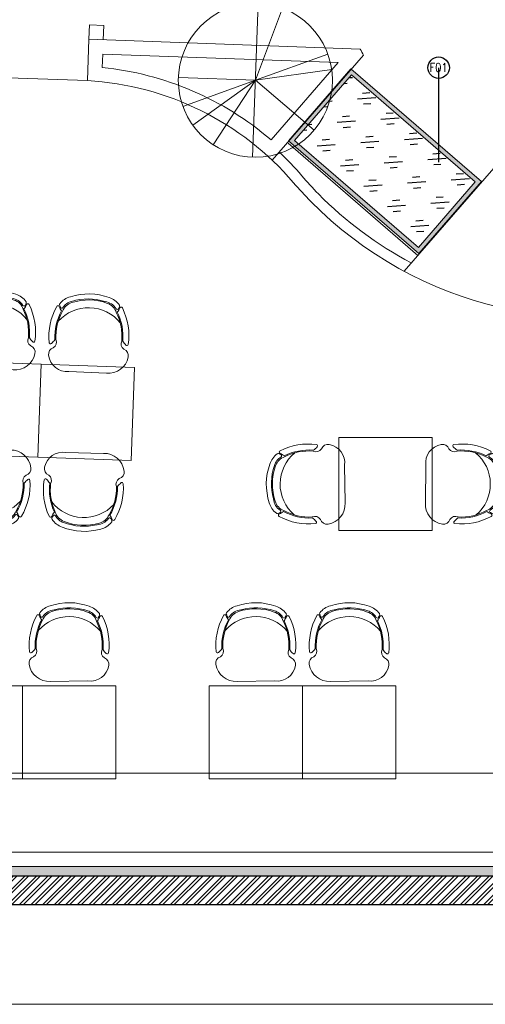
# Model space of a CAD drawing. Header units: millimetres. Extents: x 256680 to 410391, y -77299 to -22623.
# Tile 8 of 241: x 261436 to 264677, y -34256 to -27393. Entities that reach past the tile are written whole.
import ezdxf

# ---------------------------------------------------------------- set-up
doc = ezdxf.new("R2010")
doc.units = ezdxf.units.MM
doc.header["$LTSCALE"] = 2.5
doc.layers.add('BA-DEMOLISTION WALL', color=3, linetype='Continuous')
for name, color, linetype, lineweight in [('CKD Equipments', 252, 'Continuous', 0), ('ELEVATION 1', 143, 'Continuous', 18), ('ELEVATION 3', 23, 'Continuous', 13), ('ELEVATION 4', 157, 'Continuous', 9), ('FURNITURES', 30, 'Continuous', 15), ('HATCH LIGHT', 250, 'Continuous', 0), ('HATCH MEDIUM', 251, 'Continuous', 5), ('ROOM TEXT', 7, 'Continuous', 5), ('WALL', 132, 'Continuous', 25)]:
    doc.layers.add(name, color=color, linetype=linetype, lineweight=lineweight)
doc.styles.add('MTEXT', font='romans.shx', dxfattribs={"width": 0.85})
doc.styles.get("Standard").update_dxf_attribs({"font": 'GOTHIC.TTF'})
doc.dimstyles.new('AJKD_30', dxfattribs={"dimscale": 30, "dimtxt": 2, "dimasz": 1, "dimexe": 0.8, "dimexo": 0.8, "dimgap": 0.5, "dimtad": 1, "dimdec": 0, "dimzin": 0, "dimdsep": 46, "dimtxsty": 'Standard', "dimblk": 'ARCHTICK', "dimcen": 0.125, "dimclrd": 251, "dimclre": 251, "dimclrt": 42, "dimadec": 0, "dimazin": 0, "dimtfac": 1, "dimtdec": 0, "dimtix": 1, "dimtmove": 0, "dimatfit": 3, "dimfxl": 1, "dimtolj": 1, "dimtzin": 0, "dimarcsym": 1})

# ---------------------------------------------------------------- blocks, each defined once
blk = doc.blocks.new('04P-CH~1')
blk.add_line((-0.6031, 0.6002), (-0.3259, 0.597))
for centre, radius, start, end in [((-0.6123, 0.4516), 0.1489, 86.45826, 170.84441), ((-0.3081, 0.4618), 0.1363, 9.13239, 97.50787), ((-0.7092, 0.4672), 0.0508, 170.84441, 251.00231), ((-0.2234, 0.474), 0.0508, 290.59406, 10.75195), ((-0.3026, 0.3344), 0.456, 173.92961, 208.62433), ((-0.7462, 0.3807), 0.01, 46.56635, 168.96112), ((-0.9103, 0.2073), 0.2488, 38.01323, 46.56635), ((-0.7491, 0.3792), 0.0464, 334.70337, 59.67207), ((-0.6165, 0.3348), 0.3954, 333.0732, 4.54266), ((-0.6164, 0.3348), 0.4025, 333.22752, 4.65068), ((-0.181, 0.3871), 0.0464, 121.92429, 206.89299), ((-0.6261, 0.3299), 0.456, 332.97204, 7.66676), ((-0.0151, 0.2198), 0.2488, 135.03001, 143.58313), ((-0.184, 0.3885), 0.01, 12.63524, 135.03001), ((-0.3125, 0.3391), 0.4025, 176.94568, 208.36885), ((-0.3123, 0.339), 0.3954, 177.0537, 208.52316), ((-0.465, 0.421), 0.2985, 220.6848, 320.38834), ((-0.5509, 0.0634), 0.1433, 143.88699, 158.53261), ((-0.5651, 0.1825), 0.1, 198.86575, 254.77146), ((-0.3595, 0.1854), 0.1, 286.8249, 342.73061), ((-0.3704, 0.0659), 0.1433, 23.06375, 37.70938), ((-0.6935, 0.1195), 0.01, 200.82595, 338.53261), ((-0.6722, 0.1012), 0.01, 162.69848, 217.18732), ((-0.5509, 0.0634), 0.1371, 154.57208, 162.69848), ((-0.5651, 0.1825), 0.1445, 217.18732, 254.77146), ((-0.6657, 0.118), 0.01, 32.6756, 154.57208), ((-0.5651, 0.1825), 0.1095, 212.6756, 265.19021), ((-0.4661, 0.4573), 0.3918, 251.35616, 290.2402), ((-0.5751, 0.0635), 0.01, 75.17077, 85.19021), ((-0.4624, 0.4792), 0.4208, 254.83048, 288.66311), ((-0.3595, 0.1854), 0.1095, 286.8249, 328.92077), ((-0.3595, 0.1854), 0.1445, 286.8249, 324.40904), ((-0.2571, 0.1237), 0.01, 27.02428, 148.92077), ((-0.3704, 0.0659), 0.1371, 18.89788, 27.02428), ((-0.2501, 0.1071), 0.01, 324.40904, 18.89788), ((-0.2294, 0.126), 0.01, 203.06375, 340.77041), ((-0.4661, 0.456), 0.435, 251.64897, 289.94739)]:
    blk.add_arc(centre, radius, start, end)
blk = doc.blocks.new('Table chair 1')
at = {"layer": 'FURNITURES'}
blk.add_lwpolyline([(-325, 325), (-325, -325), (325, -325), (325, 325)], close=True, dxfattribs=at)
at = {"layer": 'FURNITURES', "xscale": 946.5666576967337, "yscale": 946.5666576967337, "zscale": 946.5666576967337, "rotation": 180}
blk.add_blockref('04P-CH~1', (-439.7, 845.5), dxfattribs=at)
at = {"layer": 'FURNITURES', "xscale": -946.5666576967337, "yscale": 946.5666576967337, "zscale": 946.5666576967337}
blk.add_blockref('04P-CH~1', (-439.7, -850), dxfattribs=at)
blk = doc.blocks.new('t')
for p, q in [((119721.4, -21429.1), (119721.4, -20655.6)), ((119721.4, -21429.1), (120009.1, -20711.1)), ((119721.4, -21429.1), (120195.6, -20818)), ((119721.4, -21429.1), (120383.6, -21029.3)), ((118947.9, -21429.1), (120494.9, -21429.1)), ((119721.4, -21429.1), (118988.2, -21675.7)), ((119721.4, -21429.1), (119433.7, -22147.2)), ((119721.4, -21429.1), (119586.6, -22190.8)), ((119721.4, -21429.1), (120200.7, -22036.3))]:
    blk.add_line(p, q)
blk.add_circle((119721.4, -21429.1), 773.5)
blk = doc.blocks.new('_ArchTick')
at = {"color": 0, "linetype": 'ByBlock', "const_width": 0.15}
blk.add_lwpolyline([(-0.5, -0.5), (0.5, 0.5)], dxfattribs=at)

msp = doc.modelspace()

# ---------------------------------------------------------------- hatches: boundary and pattern name
at = {"layer": 'BA-DEMOLISTION WALL', "ltscale": 1000, "true_color": 0xeea205}
h = msp.add_hatch(dxfattribs=at)
h.set_pattern_fill('GOST_GLASS', color=40, scale=25.4, angle=319.16276)
h.set_pattern_definition([(184.1627614, (946032.12, -2981943.46), (-163.060663, 140.935234), [127, -177.8]), (184.1627614, (945991.35, -2981908.23), (-163.060663, 140.935234), [50.8, -254]), (184.1627614, (945996.88, -2981984.22), (-163.060663, 140.935234), [50.8, -254])])
h.paths.add_polyline_path([(264211.9, -28980.5), (263349.7, -28234.8), (263745.4, -27777.2), (264607.7, -28523)])
at = {"layer": 'CKD Equipments'}
h = msp.add_hatch(color=4, dxfattribs=at)
h.dxf.hatch_style = 1
h.paths.add_polyline_path([(264215, -29022.9), (263307.4, -28237.9), (263742.4, -27734.9), (264650, -28519.9)])
h.paths.add_polyline_path([(264211.9, -28980.5), (263349.7, -28234.8), (263745.4, -27777.2), (264607.7, -28523)], flags=16)
at = {"layer": 'HATCH LIGHT', "true_color": 0x636466}
h = msp.add_hatch(dxfattribs=at)
h.set_pattern_fill('ANSI32', color=251, scale=6)
h.set_pattern_definition([(45, (193310.04, -46725.026), (-40.411153, 40.411153), []), (45, (193336.98, -46725.026), (-40.411153, 40.411153), [])])
h.paths.add_polyline_path([(270452.9, -32590), (270258.9, -32638.8), (270440.5, -33359.7), (257887.8, -33359.6, -0.000263), (257873.3, -33559.6), (270697.1, -33559.7)])
h.paths.add_polyline_path([(258301.8, -25157.1), (258101.7, -25157.1, -0.011972), (257620.5, -34256), (257821.1, -34256, 0.01196)])
h.paths.add_polyline_path([(258285.4, -25697.6), (267964.3, -26046.6, 0.003501), (268458.4, -26800.6), (268626, -26691.5), (268075.9, -25850.5), (258291.6, -25497.7, -0.000262)])
h = msp.add_hatch(dxfattribs=at)
h.set_pattern_fill('ANSI36', color=251, scale=7)
h.set_pattern_definition([(45, (193310.04, -46725.026), (11.786586, 43.2174826), [55.5625, -11.1125, 0, -11.1125])])
h.paths.add_polyline_path([(270440.5, -33359.7), (270258.9, -32638.8), (270195.9, -32654.7), (270357.1, -33294.7), (258150.8, -33294.6), (258158.1, -31044.7), (258040.6, -31044.7, -0.003045), (257887.8, -33359.6)])

# ---------------------------------------------------------------- linework, layer by layer
at = {"layer": 'CKD Equipments'}
msp.add_lwpolyline([(264215, -29022.9), (263307.4, -28237.9), (263742.4, -27734.9), (264650, -28519.9), (264215, -29022.9)], dxfattribs=at)
msp.add_lwpolyline([(264211.9, -28980.5), (263349.7, -28234.8), (263745.4, -27777.2), (264607.7, -28523)], close=True, dxfattribs=at)
at = {"layer": 'ELEVATION 1'}
msp.add_lwpolyline([(258158.1, -31044.7), (258150.8, -33294.6), (270357.1, -33294.7), (270195.9, -32654.7), (270258.9, -32638.8)], dxfattribs=at)
at = {"layer": 'ELEVATION 3'}
msp.add_lwpolyline([(256680.4, -34256), (272242.9, -34256), (272242.9, -25157.1), (256680.4, -25157.1)], close=True, dxfattribs=at)
at = {"layer": 'FURNITURES'}
for p, q in [((261917.1, -27529.6), (261920.7, -27429.7)), ((262020.6, -27433.3), (261920.7, -27429.7)), ((262017, -27533.2), (262020.6, -27433.3)), ((261906.7, -27818), (261917.1, -27529.6)), ((263806.3, -27597.8), (261917.1, -27529.6)), ((262010.1, -27725.9), (262013.4, -27633.2)), ((263653.5, -27692.3), (262013.4, -27633.2)), ((263830.2, -27641.5), (263194.1, -28373)), ((263653.5, -27692.3), (263185.4, -28230.6)), ((264206.9, -29037.1), (263305.1, -28253)), ((264735.8, -28428.8), (264111.9, -29146.4)), ((258152.9, -32644.6), (270235.6, -32644.7))]:
    msp.add_line(p, q, dxfattribs=at)
for points in [[(261454.9, -32685.5), (261454.9, -32035.5), (260804.9, -32035.5), (260804.9, -32685.5)], [(262104.9, -32685.5), (262104.9, -32035.5), (261454.9, -32035.5), (261454.9, -32685.5)], [(263404.9, -32685.5), (263404.9, -32035.5), (262754.9, -32035.5), (262754.9, -32685.5)], [(264054.9, -32685.5), (264054.9, -32035.5), (263404.9, -32035.5), (263404.9, -32685.5)]]:
    msp.add_lwpolyline(points, close=True, dxfattribs=at)
msp.add_lwpolyline([(258151.2, -33194.6), (270331.9, -33194.7)], dxfattribs=at)
for centre, radius, start, end in [((265396.5, -26754.5), 2715, 224.57352, 353.93164), ((265396.5, -26754.5), 1800, 207.93519, 209.52153), ((261792.4, -29853.7), 2139, 49.36083, 84.15735), ((261792.4, -29853.7), 2039, 40.50816, 86.78492), ((261792.4, -29853.7), 2114, 40.50816, 46.65418), ((265243.4, -26905.4), 2425, 220.50816, 224.57352), ((265243.4, -26905.4), 2500, 220.50816, 224.57352), ((265396.5, -26754.5), 2640, 224.57352, 242.12931)]:
    msp.add_arc(centre, radius, start, end, dxfattribs=at)
at = {"layer": 'HATCH MEDIUM'}
msp.add_line((261007.3, -27785.5), (261906.7, -27818), dxfattribs=at)
at = {"layer": 'WALL'}
for p, q in [((257887.8, -33359.6), (270440.5, -33359.7)), ((257873.3, -33559.6), (270697.1, -33559.7))]:
    msp.add_line(p, q, dxfattribs=at)

# ---------------------------------------------------------------- block references
for p, rotation in [((261248.8, -30106.3), 357.9353210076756), ((261898.4, -30129.7), 357.9353210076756), ((263982.9, -30629.6), 269.9995000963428)]:
    msp.add_blockref('Table chair 1', p, dxfattribs=dict(rotation=rotation))
at = {"layer": 'FURNITURES', "xscale": -946.5666576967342, "yscale": 946.5666576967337, "zscale": 946.5666576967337, "rotation": 179.9995000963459}
for p in [(262219.6, -31437), (263519.6, -31437), (264169.6, -31437)]:
    msp.add_blockref('04P-CH~1', p, dxfattribs=at)
at = {"layer": 'HATCH MEDIUM', "xscale": -0.6936824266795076, "yscale": 0.6936824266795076, "zscale": 0.6936824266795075, "rotation": 87.93518763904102}
msp.add_blockref('t', (251213.5, 55714.7), dxfattribs=at)

# ---------------------------------------------------------------- texts
at = {"layer": 'ROOM TEXT', "insert": (264266.5, -27755.9, 0.2), "char_height": 60, "attachment_point": 7, "style": 'MTEXT'}
msp.add_mtext_dynamic_manual_height_columns('\\A1;\\pxqc;F01', width=170.917, gutter_width=1.8, heights=[0], dxfattribs=at)

# ---------------------------------------------------------------- leaders
at = {"layer": 'ELEVATION 4'}
msp.add_leader([(264352.5, -27727.8), (264352.6, -28385.2)], dimstyle='AJKD_30', override={"dimasz": 5, "dimgap": 0.5, "dimtad": 0, "dimldrblk": 'DotBlank', "dimfxl": 0.18, "dimfxlon": 1, "dimarcsym": 2}, dxfattribs=at)

doc.saveas('drawing.dxf')
